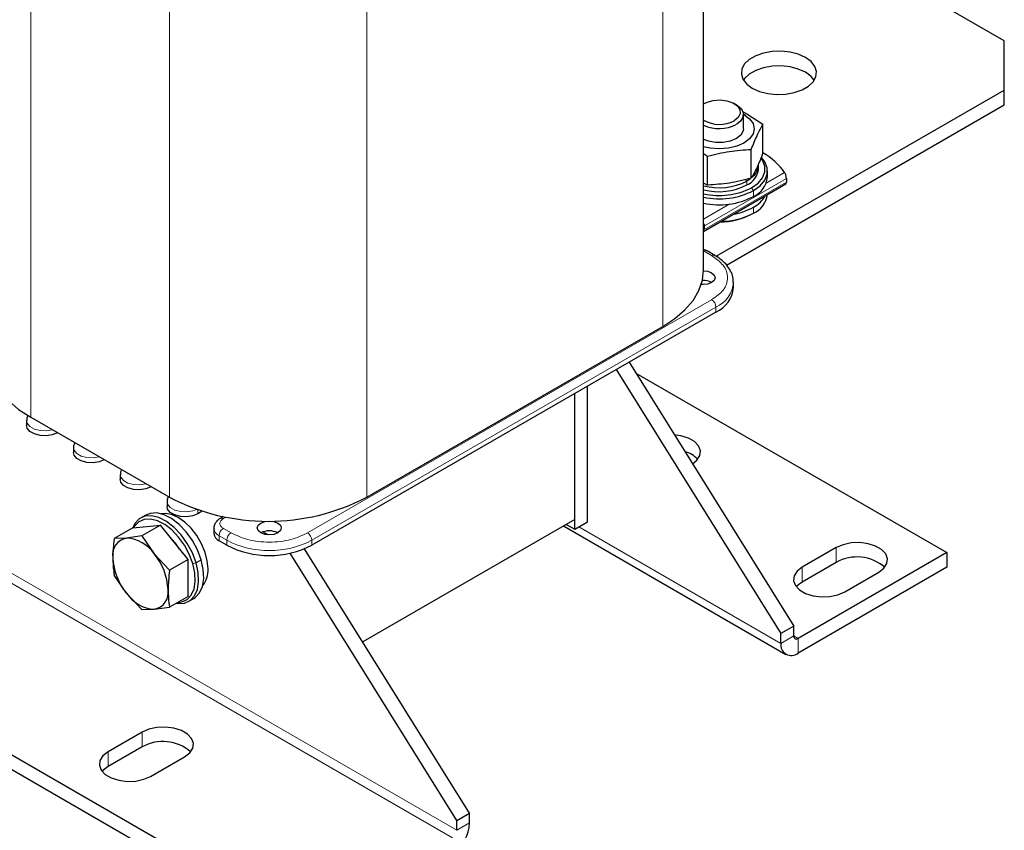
# Model space of a CAD drawing. Header units: millimetres. Extents: x 5 to 418, y 2 to 292.
# Tile 26 of 51: x 261 to 305, y 53 to 89. Entities that reach past the tile are written whole.
import ezdxf

# ---------------------------------------------------------------- set-up
doc = ezdxf.new("R2010")
doc.units = ezdxf.units.MM

msp = doc.modelspace()

# ---------------------------------------------------------------- linework, layer by layer
at = {"color": 7, "linetype": 'Continuous', "lineweight": 25}
for p, q in [((291.2848, 77.8477), (291.2848, 101.1445)), ((304.6143, 87.9925), (291.2848, 95.6875)), ((304.6143, 85.8154), (304.6143, 87.9925)), ((291.838, 78.4398), (304.6143, 85.8154)), ((304.6143, 85.1622), (304.6143, 85.8154)), ((291.3205, 85.2173), (291.2848, 85.1966)), ((292.2956, 78.0508), (304.6143, 85.1622)), ((292.735, 85.1628), (292.6407, 85.2173)), ((293.0097, 84.8599), (293.2063, 84.7627)), ((293.047, 84.7428), (293.0743, 84.7274)), ((293.0473, 84.096), (293.0473, 84.7275)), ((293.2063, 84.7627), (293.9139, 84.2956)), ((293.9139, 83.0139), (293.9139, 84.2956)), ((291.2848, 82.9979), (291.4626, 82.8805)), ((293.3959, 81.8979), (293.3959, 83.1795)), ((291.4626, 81.5988), (291.4626, 82.8805)), ((293.714, 82.3105), (293.714, 82.4847)), ((294.114, 81.9621), (294.114, 82.2234)), ((291.2848, 79.5421), (294.9311, 81.6471)), ((291.2886, 81.6848), (291.4626, 81.5988)), ((293.3587, 81.8778), (293.2063, 81.7772)), ((294.9516, 81.8848), (294.9516, 81.7251)), ((273.5581, 48.8361), (218.6866, 80.5127)), ((293.4137, 80.3074), (293.4891, 80.351)), ((273.5581, 48.1829), (218.6866, 79.8595)), ((291.7745, 78.4813), (291.4351, 78.6773)), ((291.7745, 78.4813), (291.7717, 78.4829)), ((292.6108, 77.0529), (292.6108, 77.2707)), ((291.8298, 75.9644), (273.9164, 65.6232)), ((276.3488, 67.746), (289.4727, 75.3223)), ((287.4122, 73.4142), (294.7148, 61.7028)), ((287.9779, 73.7408), (295.2805, 62.0294)), ((288.2813, 73.2542), (302.0687, 65.2949)), ((286.1352, 66.6557), (286.1352, 72.677)), ((285.5695, 66.3291), (285.5695, 72.3504)), ((285.5695, 66.7646), (285.5695, 72.3504)), ((261.2747, 71.1531), (261.2747, 70.9353)), ((261.4525, 71.2947), (267.5996, 67.746)), ((262.6405, 70.6088), (262.6404, 70.6088)), ((263.3489, 69.9557), (263.3489, 69.7379)), ((264.7147, 69.4114), (264.7146, 69.4114)), ((265.4231, 68.7583), (265.4231, 68.5405)), ((266.7889, 68.214), (266.7888, 68.214)), ((267.4973, 67.5609), (267.4973, 67.3431)), ((266.5519, 66.9583), (266.3256, 66.8277)), ((269.0495, 67.1243), (268.8629, 67.0166)), ((269.9926, 66.8881), (269.861, 66.8121)), ((265.9779, 66.396), (265.1607, 65.9242)), ((265.9779, 66.396), (267.2036, 66.5055)), ((267.2036, 66.5055), (266.3864, 66.0338)), ((268.4293, 64.9808), (267.2036, 66.5055)), ((269.5714, 66.3635), (269.5714, 66.1457)), ((285.5695, 66.7646), (276.1706, 61.3387)), ((285.0683, 66.4753), (294.9357, 60.779)), ((285.1923, 66.5469), (285.5695, 66.3291)), ((285.5695, 66.3291), (286.1352, 66.6557)), ((265.7045, 65.9391), (265.1607, 65.9242)), ((266.3864, 66.0338), (265.7045, 65.9391)), ((266.3864, 66.0338), (266.9302, 65.2316)), ((271.976, 66.079), (271.7478, 66.2108)), ((270.1452, 65.6232), (269.8058, 65.8192)), ((297.1661, 65.5126), (295.6576, 64.6418)), ((266.9302, 65.2316), (267.612, 64.5091)), ((280.3464, 53.4081), (272.9518, 65.2671)), ((280.912, 53.7347), (273.5971, 65.4659)), ((302.0687, 65.2949), (295.469, 61.485)), ((302.0687, 65.2949), (302.0687, 64.6417)), ((268.4293, 64.9808), (267.612, 64.5091)), ((268.4293, 63.3466), (268.4293, 64.9808)), ((302.0687, 64.6417), (295.469, 60.8318)), ((297.1661, 64.8594), (295.6576, 63.9885)), ((265.7045, 63.4877), (265.1607, 64.2899)), ((297.5432, 63.5532), (299.0517, 64.4241)), ((266.3864, 62.7652), (265.7045, 63.4877)), ((268.4293, 63.3466), (267.612, 62.8748)), ((266.9302, 62.7801), (267.612, 62.8748)), ((268.4587, 63.1325), (268.685, 63.2632)), ((266.3864, 62.7652), (266.9302, 62.7801)), ((295.2805, 62.0294), (294.7148, 61.7028)), ((295.2805, 61.5939), (295.2805, 62.0294)), ((294.7148, 61.2673), (294.7148, 61.7028)), ((266.3928, 57.3268), (264.8843, 56.4559)), ((266.3928, 56.6735), (264.8843, 55.8027)), ((266.7699, 55.3674), (268.2784, 56.2382)), ((280.3464, 53.4081), (280.912, 53.7347)), ((280.912, 53.2992), (280.912, 53.7347)), ((280.3464, 52.9726), (280.3464, 53.4081))]:
    msp.add_line(p, q, dxfattribs=at)
at = {"color": 7, "linetype": 'Continuous', "lineweight": 18}
for p, q in [((289.4727, 99.6008), (289.4727, 75.3223)), ((261.4525, 95.5732), (261.4525, 71.2947)), ((267.5996, 92.0245), (267.5996, 67.746)), ((276.3488, 92.0245), (276.3488, 67.746)), ((293.0743, 84.7274), (293.2063, 84.7627)), ((280.1578, 52.646), (225.2863, 84.3227)), ((280.3464, 52.9726), (225.4749, 84.6493)), ((294.0613, 81.6901), (294.8773, 82.1612)), ((291.3207, 79.7886), (294.9516, 81.8848)), ((291.3207, 79.629), (294.9516, 81.7251)), ((293.1333, 81.8413), (293.2063, 81.7772)), ((293.2063, 81.7772), (293.2063, 81.603)), ((293.4137, 81.4832), (293.4891, 81.3526)), ((293.4891, 81.0913), (293.4891, 81.3526)), ((291.2848, 80.0873), (292.4519, 80.761)), ((293.4891, 80.6123), (293.4891, 80.351)), ((291.3207, 79.7886), (291.3207, 79.629)), ((291.3018, 78.6641), (291.6412, 78.4681)), ((291.6412, 76.5087), (273.7278, 66.1676)), ((273.9164, 65.841), (291.8298, 76.1821)), ((291.8298, 76.1821), (291.8298, 75.9644)), ((262.6404, 70.6088), (262.6404, 70.6089)), ((264.7146, 69.4114), (264.7146, 69.4115)), ((266.7888, 68.214), (266.7888, 68.2141)), ((268.8629, 67.0166), (268.8629, 67.1844)), ((269.9943, 66.7989), (270.1103, 66.8659)), ((270.3337, 66.1676), (269.9943, 66.3635)), ((285.758, 66.4379), (294.7148, 61.2673)), ((269.8058, 66.0369), (270.1452, 65.841)), ((269.8058, 65.8192), (269.8058, 66.0369)), ((270.1452, 65.841), (270.1452, 65.6232)), ((273.9164, 65.6232), (273.9164, 65.841)), ((297.1661, 65.5126), (297.1661, 64.8594)), ((268.6405, 64.8063), (268.7856, 64.8429)), ((269.0119, 64.9736), (268.7856, 64.8429)), ((295.6576, 64.6418), (295.6576, 63.9885)), ((294.7148, 61.2673), (295.2805, 61.5939)), ((295.2805, 61.5939), (295.469, 61.485)), ((295.469, 61.485), (295.469, 60.8318)), ((266.3928, 57.3268), (266.3928, 56.6735)), ((264.8843, 56.4559), (264.8843, 55.8027)), ((280.3464, 52.9726), (280.912, 53.2992))]:
    msp.add_line(p, q, dxfattribs=at)
at = {"color": 7, "linetype": 'Continuous', "lineweight": 25, "flags": 128}
for points in [[(293.442, 85.8971), (293.7583, 85.754), (294.1246, 85.6588), (294.5199, 85.617), (294.9209, 85.631), (295.3045, 85.7), (295.6484, 85.82), (295.9325, 85.9841), (296.1403, 86.1825), (296.2599, 86.404), (296.2841, 86.6355), (296.2117, 86.8637), (296.0468, 87.0752), (295.799, 87.2578), (295.4827, 87.4008), (295.1163, 87.496), (294.7211, 87.5378), (294.3201, 87.5238), (293.9365, 87.4548), (293.5926, 87.3348), (293.3085, 87.1708), (293.1007, 86.9723), (292.9811, 86.7509), (292.9569, 86.5193), (293.0293, 86.2912), (293.1942, 86.0797), (293.442, 85.8971)], [(296.1882, 86.2508), (296.0468, 86.4219), (295.799, 86.6045), (295.4827, 86.7476), (295.1163, 86.8428), (294.7211, 86.8846), (294.3201, 86.8706), (293.9365, 86.8016), (293.5926, 86.6816), (293.3085, 86.5176), (293.1007, 86.3191), (293.0528, 86.2508)], [(291.2848, 85.1954), (291.4383, 85.2749), (291.7143, 85.3528), (292.0192, 85.3747), (292.3199, 85.3383), (292.5838, 85.2475), (292.7824, 85.1122), (292.8941, 84.9469), (292.9068, 84.7697), (292.8191, 84.5997), (292.6406, 84.4554), (292.6406, 84.4554)], [(292.735, 85.1628), (292.7891, 85.1291), (292.9583, 84.9737), (293.0406, 84.7964), (293.0287, 84.613), (292.9237, 84.4398), (292.7349, 84.2921)], [(293.0743, 84.7274), (293.3201, 84.5425), (293.4746, 84.3271), (293.5273, 84.096), (293.4746, 83.8649), (293.3201, 83.6496), (293.0743, 83.4647), (292.754, 83.3228), (292.3809, 83.2336), (291.9806, 83.2032), (291.5803, 83.2336), (291.2848, 83.2986)], [(293.0473, 84.096), (293.0342, 83.9997), (292.931, 83.8165), (292.7349, 83.6606), (292.4649, 83.5474), (292.1475, 83.4878), (291.8138, 83.4878), (291.4964, 83.5474), (291.296, 83.6238)], [(293.4137, 81.4832), (293.6966, 81.6881), (293.8936, 81.9241), (293.9945, 82.1795), (293.9945, 82.4415), (293.8936, 82.6969), (293.8251, 82.7953)], [(293.4891, 81.3526), (293.787, 81.5682), (293.9942, 81.8167), (294.1005, 82.0855), (294.1005, 82.3613), (293.9942, 82.6302), (293.8445, 82.8225)], [(289.4727, 75.3223), (290.0063, 75.6735), (290.4559, 76.062), (290.8139, 76.481), (291.074, 76.9233), (291.2319, 77.3815), (291.2848, 77.8477)], [(291.6412, 77.7061), (291.7568, 77.6063), (291.7974, 77.4884), (291.7568, 77.3706), (291.6412, 77.2707), (291.4682, 77.204), (291.2641, 77.1805), (291.1772, 77.1847)], [(291.2841, 77.7961), (291.4682, 77.7729), (291.6412, 77.7061)], [(259.6404, 73.8201), (259.6934, 73.3539), (259.8512, 72.8957), (260.1114, 72.4533), (260.4693, 72.0344), (260.9189, 71.6459), (261.4525, 71.2947)], [(262.6404, 70.6088), (262.4128, 70.5168), (262.1444, 70.4753), (261.8677, 70.4892), (261.6159, 70.557), (261.4194, 70.6704), (261.302, 70.8158), (261.2747, 70.9353)], [(290.7883, 69.2336), (290.9824, 69.389), (291.115, 69.5943), (291.1421, 69.8128), (291.0614, 70.0269), (290.8795, 70.2192), (290.6112, 70.3741), (290.2781, 70.4791), (289.9855, 70.5211)], [(264.7146, 69.4114), (264.487, 69.3194), (264.2186, 69.2779), (263.9418, 69.2918), (263.69, 69.3596), (263.4936, 69.473), (263.3762, 69.6184), (263.3489, 69.7379)], [(266.7888, 68.214), (266.5612, 68.122), (266.2928, 68.0805), (266.016, 68.0944), (265.7642, 68.1622), (265.5678, 68.2756), (265.4503, 68.421), (265.4231, 68.5405)], [(268.8629, 67.0166), (268.6354, 66.9246), (268.367, 66.8831), (268.0902, 66.897), (267.8384, 66.9648), (267.6419, 67.0782), (267.5245, 67.2236), (267.4973, 67.3431)], [(268.7856, 64.8429), (268.6221, 65.2787), (268.3969, 65.6994), (268.1213, 66.0841), (267.8092, 66.4134), (267.4761, 66.6709), (267.1389, 66.8435), (266.8143, 66.9228), (266.5188, 66.9046), (266.267, 66.7899), (266.0716, 66.5845), (265.9746, 66.394)], [(268.6405, 64.8063), (268.4852, 65.2202), (268.2712, 65.6199), (268.0094, 65.9854), (267.7129, 66.2982), (267.3965, 66.5428), (267.0761, 66.7068), (266.7678, 66.7821), (266.487, 66.7648), (266.2478, 66.6559), (266.0622, 66.4607), (266.0257, 66.4002)], [(269.0119, 64.9736), (268.8484, 65.4093), (268.6232, 65.83), (268.3476, 66.2147), (268.0355, 66.5441), (267.7024, 66.8015), (267.3652, 66.9742), (267.0406, 67.0534), (266.745, 67.0352), (266.5519, 66.9583)], [(269.3155, 64.5665), (269.2824, 64.9247), (269.1848, 65.3033), (269.0275, 65.683), (268.8185, 66.045), (268.5683, 66.3711), (268.2893, 66.6449), (267.9956, 66.8527), (267.7018, 66.984), (267.4229, 67.0323), (267.2421, 67.0149)], [(271.6537, 66.1676), (271.538, 66.2675), (271.4974, 66.3853), (271.538, 66.5031), (271.6537, 66.603), (271.8267, 66.6697), (272.0308, 66.6932), (272.2349, 66.6697), (272.4079, 66.603), (272.5235, 66.5031), (272.5641, 66.3853), (272.5235, 66.2675), (272.4079, 66.1676), (272.2349, 66.1008), (272.0308, 66.0774), (271.8267, 66.1008), (271.6537, 66.1676)], [(299.0517, 64.4241), (299.2791, 64.5995), (299.4117, 64.8047), (299.4388, 65.0232), (299.3581, 65.2373), (299.1763, 65.4296), (298.9079, 65.5845), (298.5748, 65.6895), (298.204, 65.7361), (297.8255, 65.7205), (297.4699, 65.6439), (297.1661, 65.5126)], [(267.9076, 63.0454), (267.97, 63.0374), (268.2656, 63.0556), (268.5174, 63.1703), (268.7127, 63.3758), (268.8419, 63.6616), (268.8983, 64.0136), (268.8792, 64.4141), (268.7856, 64.8429)], [(267.9791, 63.0867), (268.1465, 63.1083), (268.3857, 63.2173), (268.5713, 63.4124), (268.694, 63.684), (268.7476, 64.0184), (268.7295, 64.3989), (268.6405, 64.8063)], [(268.685, 63.2632), (268.7436, 63.3009), (268.939, 63.5064), (269.0681, 63.7923), (269.1246, 64.1443), (269.1055, 64.5447), (269.0119, 64.9736)], [(295.6576, 64.6418), (295.4301, 64.4664), (295.2975, 64.2611), (295.2705, 64.0426), (295.3511, 63.8285), (295.533, 63.6362), (295.8013, 63.4813), (296.1344, 63.3763), (296.5053, 63.3297), (296.8838, 63.3454), (297.2394, 63.4219), (297.5432, 63.5532)], [(295.6576, 63.9885), (295.4301, 63.8132), (295.393, 63.7709)], [(268.2784, 56.2382), (268.5058, 56.4136), (268.6385, 56.6189), (268.6655, 56.8374), (268.5849, 57.0515), (268.403, 57.2438), (268.1346, 57.3987), (267.8015, 57.5037), (267.4307, 57.5502), (267.0522, 57.5346), (266.6966, 57.4581), (266.3928, 57.3268)], [(264.8843, 56.4559), (264.6569, 56.2805), (264.5242, 56.0753), (264.4972, 55.8567), (264.5778, 55.6427), (264.7597, 55.4504), (265.0281, 55.2955), (265.3611, 55.1905), (265.732, 55.1439), (266.1105, 55.1595), (266.4661, 55.2361), (266.7699, 55.3674)], [(264.8843, 55.8027), (264.6569, 55.6273), (264.6198, 55.585)]]:
    msp.add_lwpolyline(points, dxfattribs=at)
at = {"color": 7, "linetype": 'Continuous', "lineweight": 18, "flags": 128}
for points in [[(262.4196, 70.7364), (262.4128, 70.7345), (262.1444, 70.693), (261.8677, 70.707), (261.6159, 70.7748), (261.4194, 70.8882), (261.302, 71.0335), (261.2747, 71.1516)], [(264.4938, 69.539), (264.487, 69.5371), (264.2186, 69.4956), (263.9418, 69.5096), (263.69, 69.5774), (263.4936, 69.6908), (263.3762, 69.8361), (263.3489, 69.9542)], [(266.568, 68.3416), (266.5612, 68.3397), (266.2928, 68.2982), (266.016, 68.3122), (265.7642, 68.38), (265.5678, 68.4934), (265.4503, 68.6387), (265.4231, 68.7568)], [(268.8052, 67.2041), (268.6354, 67.1423), (268.367, 67.1008), (268.0902, 67.1148), (267.8384, 67.1826), (267.6419, 67.296), (267.5245, 67.4413), (267.4973, 67.5594)]]:
    msp.add_lwpolyline(points, dxfattribs=at)
at = {"color": 7, "linetype": 'Continuous', "lineweight": 25}
for centre, radius, start, end in [((291.9826, 85.6963), 1.4046, 240.21351, 297.93557), ((291.9786, 85.7214), 1.6171, 244.59018, 297.88197), ((292.4181, 80.3808), 3.036, 35.90425, 60.48312), ((292.876, 82.3759), 0.8405, 293.13813, 355.54173), ((292.9673, 82.5245), 0.7477, 309.64823, 356.94868), ((291.9721, 84.1872), 2.7076, 255.29391, 297.11594), ((293.0694, 82.052), 1.0484, 293.59917, 355.08069), ((291.9721, 84.013), 2.7076, 255.29391, 297.11594), ((291.9747, 84.2838), 3.1486, 257.34289, 297.1954), ((291.9806, 84.2595), 3.275, 257.73391, 297.42711), ((291.9806, 83.9982), 3.275, 257.73391, 297.42711), ((293.0569, 81.3257), 1.0663, 293.91331, 351.84519), ((292.9037, 81.7537), 1.2828, 297.14942, 330.44043), ((292.0406, 83.0862), 3.0951, 270.40835, 297.90486), ((292.1369, 83.0822), 2.8159, 279.63286, 298.70032), ((292.0335, 82.9169), 2.952, 269.68417, 297.87515), ((291.2688, 76.5498), 0.8113, 62.67787, 92.96492), ((291.2763, 77.186), 1.3412, 294.37466, 354.3052), ((290.1284, 68.6178), 1.2066, 42.393, 74.71026), ((271.9742, 76.189), 9.509, 242.60967, 297.39033), ((265.8441, 65.1897), 0.7623, 100.54678, 189.25188), ((265.6099, 64.3599), 1.5821, 33.43491, 86.57046), ((265.9412, 64.1623), 2.4733, 31.26431, 46.32484), ((269.9718, 66.1857), 0.4024, 185.6948, 245.62534), ((272.0308, 65.4396), 0.8198, 62.61575, 117.38425), ((272.0308, 69.2625), 4.0987, 242.60967, 297.39033), ((267.7494, 65.1897), 2.6605, 182.63929, 219.77207), ((264.8854, 63.5296), 2.6605, 2.63929, 39.77207), ((298.0864, 63.2216), 1.8786, 49.10631, 119.33318), ((268.2664, 64.4993), 1.0512, 320.63643, 3.66367), ((267.0248, 64.3594), 1.5821, 213.43491, 266.57046), ((266.7907, 63.5295), 0.7623, 280.54678, 9.25188), ((295.3954, 61.5752), 0.1165, 170.78596, 309.20329), ((295.1746, 61.1927), 0.4658, 170.78596, 309.20329), ((267.3131, 55.0358), 1.8786, 49.10631, 119.33318), ((279.2745, 53.3737), 1.6393, 302.60548, 357.39452)]:
    msp.add_arc(centre, radius, start, end, dxfattribs=at)
at = {"color": 7, "linetype": 'Continuous', "lineweight": 18}
for centre, radius, start, end in [((291.38, 78.5548), 0.1344, 66.06734, 125.58488), ((291.7198, 78.3578), 0.1354, 67.47607, 125.46046), ((291.3049, 77.3819), 1.3095, 293.63046, 355.71022), ((291.4204, 76.1635), 0.4098, 2.60548, 57.39452), ((269.9162, 66.6899), 0.1342, 54.38738, 114.25018), ((269.9727, 66.4045), 0.4037, 186.33432, 245.56937), ((270.2151, 66.0183), 0.4098, 122.60548, 177.39452), ((270.5546, 65.8223), 0.4098, 122.60548, 177.39452), ((273.507, 65.8223), 0.4098, 2.60548, 57.39452), ((272.0308, 69.4802), 4.0987, 242.60967, 297.39033)]:
    msp.add_arc(centre, radius, start, end, dxfattribs=at)
at = {"color": 7, "linetype": 'Continuous', "lineweight": 25}
for points, knots in [([(293.3959, 83.1795), (293.4822, 83.3948), (293.6549, 83.8255), (293.8276, 84.1389), (293.9139, 84.2956)], [0, 0, 0, 0, 0.4999949, 1, 1, 1, 1]), ([(291.4626, 82.8805), (291.7848, 82.9596), (292.4292, 83.118), (293.0737, 83.159), (293.3959, 83.1795)], [0, 0, 0, 0, 0.4999949, 1, 1, 1, 1]), ([(293.9139, 83.0139), (293.8276, 82.7986), (293.6549, 82.3679), (293.4822, 82.0545), (293.3959, 81.8979)], [0, 0, 0, 0, 0.4999949, 1, 1, 1, 1]), ([(294.9516, 81.8848), (294.951, 81.9025), (294.9496, 81.9381), (294.9392, 82.0003), (294.9231, 82.0624), (294.9019, 82.12), (294.8854, 82.1477), (294.8773, 82.1612)], [0, 0, 0, 0, 0.1893549, 0.3783934, 0.5758662, 0.7925045, 1, 1, 1, 1]), ([(293.3959, 81.8979), (293.0737, 81.8187), (292.4292, 81.6603), (291.7848, 81.6193), (291.4626, 81.5988)], [0, 0, 0, 0, 0.4999949, 1, 1, 1, 1]), ([(294.9302, 81.6483), (294.9353, 81.6527), (294.9457, 81.6617), (294.9511, 81.6948), (294.9515, 81.7188), (294.9516, 81.7251)], [0, 0, 0, 0, 0.4161862, 0.8481739, 1, 1, 1, 1]), ([(291.4322, 78.6743), (291.4122, 78.6873), (291.3676, 78.716), (291.3142, 78.7334), (291.2848, 78.7429)], [0, 0, 0, 0, 0.4504913, 1, 1, 1, 1]), ([(292.6009, 77.2871), (292.6018, 77.3379), (292.6044, 77.4842), (292.5242, 77.7206), (292.3745, 77.9817), (292.1569, 78.214), (291.9523, 78.38), (291.8085, 78.457), (291.7696, 78.4779)], [0, 0, 0, 0, 0.1081206, 0.310897, 0.5163664, 0.7221804, 0.9246361, 1, 1, 1, 1]), ([(261.3338, 71.3701), (261.3105, 71.3253), (261.2744, 71.2559), (261.2815, 71.179), (261.284, 71.1517)], [0, 0, 0, 0, 0.6449179, 1, 1, 1, 1]), ([(263.4058, 70.167), (263.3836, 70.1241), (263.3485, 70.0565), (263.3556, 69.9816), (263.3582, 69.9543)], [0, 0, 0, 0, 0.63520388, 1, 1, 1, 1]), ([(265.48, 68.9696), (265.4577, 68.9267), (265.4227, 68.8591), (265.4298, 68.7842), (265.4324, 68.7569)], [0, 0, 0, 0, 0.6352039, 1, 1, 1, 1]), ([(267.5531, 67.7694), (267.5314, 67.7274), (267.4969, 67.6607), (267.504, 67.5868), (267.5066, 67.5595)], [0, 0, 0, 0, 0.6301628, 1, 1, 1, 1]), ([(269.8614, 66.8117), (269.819, 66.7842), (269.7298, 66.7264), (269.6314, 66.602), (269.5714, 66.4716), (269.5785, 66.3873), (269.5808, 66.3592)], [0, 0, 0, 0, 0.2612359, 0.5493736, 0.8495961, 1, 1, 1, 1]), ([(265.1607, 65.9242), (265.1594, 65.9149), (265.1171, 65.6212), (265.1042, 65.3398), (265.0917, 65.0672)], [0, 0, 0, 0, 0.031485, 1, 1, 1, 1]), ([(265.0917, 65.0672), (265.0994, 64.8648), (265.1097, 64.5965), (265.1507, 64.3503), (265.1607, 64.2899)], [0, 0, 0, 0, 0.7546767, 1, 1, 1, 1]), ([(267.612, 64.5091), (267.6107, 64.4998), (267.5684, 64.2061), (267.5555, 63.9247), (267.543, 63.6521)], [0, 0, 0, 0, 0.031485, 1, 1, 1, 1]), ([(267.543, 63.6521), (267.5507, 63.4497), (267.561, 63.1814), (267.602, 62.9352), (267.612, 62.8748)], [0, 0, 0, 0, 0.7546767, 1, 1, 1, 1])]:
    msp.add_open_spline(points, degree=3, knots=knots, dxfattribs=at)
at = {"color": 7, "linetype": 'Continuous', "lineweight": 18}
msp.add_open_spline([(291.3038, 79.8748), (291.3087, 79.8598), (291.3184, 79.83), (291.3199, 79.8024), (291.3207, 79.7886)], degree=3, dxfattribs=at)
for points, knots in [([(291.6412, 78.4681), (291.832, 78.3318), (292.1256, 78.1221), (292.309, 77.7718), (292.3619, 77.4884), (292.309, 77.205), (292.1256, 76.8548), (291.832, 76.6451), (291.6412, 76.5087)], [0, 0, 0, 0, 0.23945684, 0.36836066, 0.5, 0.63163934, 0.76054316, 1, 1, 1, 1]), ([(269.9943, 66.3635), (269.952, 66.3938), (269.8866, 66.4406), (269.8456, 66.5184), (269.8343, 66.5812), (269.8456, 66.644), (269.8865, 66.7218), (269.952, 66.7686), (269.9943, 66.7989)], [0, 0, 0, 0, 0.2394429, 0.3696359, 0.4999999, 0.6301929, 0.7605571, 1, 1, 1, 1]), ([(273.7278, 66.1676), (273.4917, 66.0574), (273.1284, 65.888), (272.5217, 65.782), (272.0308, 65.7515), (271.5399, 65.782), (270.9332, 65.888), (270.5699, 66.0574), (270.3337, 66.1676)], [0, 0, 0, 0, 0.2394568, 0.3683607, 0.5, 0.6316393, 0.7605432, 1, 1, 1, 1])]:
    msp.add_open_spline(points, degree=3, knots=knots, dxfattribs=at)

doc.saveas('drawing.dxf')
